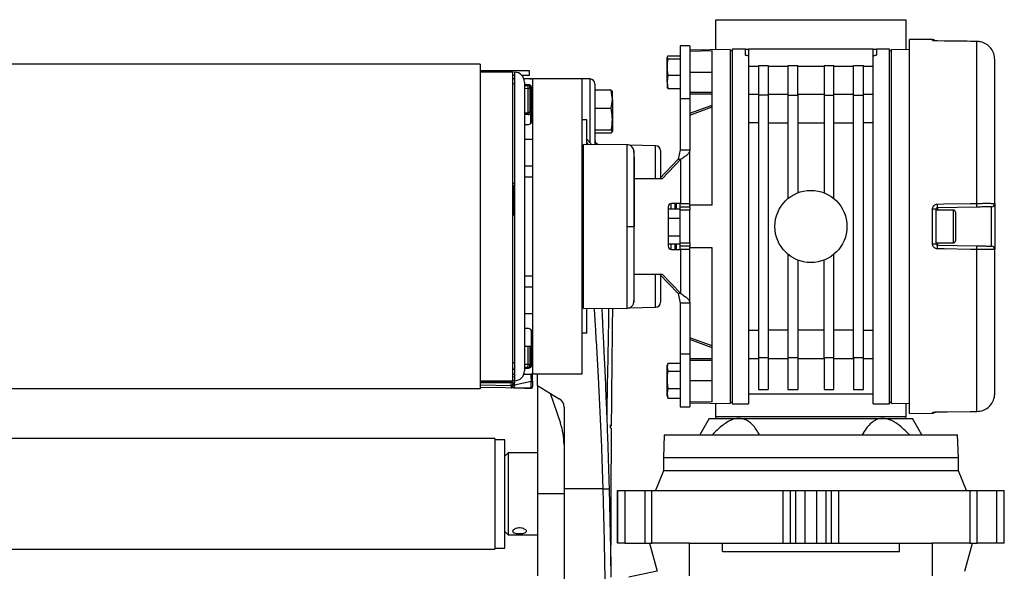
# Model space of a CAD drawing. Header units: millimetres. Extents: x 0 to 420, y 0 to 297.
# Tile 63 of 64: x 332 to 353, y 237 to 249. Entities that reach past the tile are written whole.
import ezdxf

# ---------------------------------------------------------------- set-up
doc = ezdxf.new("R2010")
doc.units = ezdxf.units.MM

msp = doc.modelspace()

# ---------------------------------------------------------------- linework, layer by layer
at = {"color": 7, "linetype": 'Continuous', "lineweight": 25}
for p, q in [((346.6302, 248.65865), (346.6302, 249.30468)), ((346.6302, 249.30468), (350.74231, 249.30468)), ((350.74231, 249.30468), (350.74231, 248.65865)), ((351.31721, 248.87496), (350.8203, 248.87929)), ((350.8203, 240.79687), (350.8203, 248.87929)), ((351.31721, 248.85751), (351.31721, 248.87496)), ((351.4217, 248.84503), (351.42185, 248.84554)), ((352.27712, 248.83564), (352.27728, 248.83618)), ((352.27712, 245.33639), (352.27712, 248.83564)), ((346.0701, 248.7375), (345.85741, 248.7375)), ((345.85741, 248.7375), (345.85741, 247.59538)), ((346.0701, 248.7375), (346.0701, 247.59538)), ((346.94215, 248.6641), (346.0701, 248.64887)), ((346.55221, 248.62938), (346.0701, 248.62091)), ((346.55221, 245.29892), (346.55221, 248.62938)), ((346.94215, 248.6641), (346.94215, 241.01207)), ((346.98469, 248.63115), (346.94215, 248.63115)), ((347.26829, 248.6666), (346.98469, 248.6666)), ((346.98469, 248.6666), (346.98469, 241.00956)), ((347.26829, 248.6666), (347.33919, 248.6666)), ((347.26829, 248.54503), (347.26829, 248.6666)), ((347.33919, 248.6666), (347.33919, 248.52599)), ((350.03333, 248.6666), (347.33919, 248.6666)), ((347.33919, 248.52599), (347.33919, 247.54525)), ((350.03333, 248.52599), (350.03333, 248.6666)), ((350.03333, 248.6666), (350.10423, 248.6666)), ((350.03333, 247.54525), (350.03333, 248.52599)), ((350.38782, 248.6666), (350.10423, 248.6666)), ((350.10423, 248.6666), (350.10423, 248.54503)), ((350.38782, 241.00956), (350.38782, 248.6666)), ((350.43036, 248.63115), (350.38782, 248.63115)), ((350.8203, 248.65729), (350.43036, 248.6641)), ((350.43036, 241.01207), (350.43036, 248.6641)), ((341.5326, 248.34756), (270.63414, 248.34756)), ((341.5326, 248.34756), (341.5326, 241.32861)), ((345.59224, 248.52554), (345.57381, 248.49249)), ((345.57381, 248.49249), (345.59224, 248.45943)), ((345.57381, 248.28182), (345.57381, 248.49249)), ((345.59224, 248.52554), (345.85741, 248.52554)), ((345.59224, 248.45943), (345.85741, 248.45943)), ((352.66366, 245.33314), (352.66366, 248.44282)), ((341.5326, 248.20576), (342.24159, 248.20576)), ((342.24159, 248.17031), (341.5326, 248.1717)), ((342.24159, 248.20576), (342.59608, 248.20576)), ((342.24159, 248.17031), (342.24159, 248.20576)), ((342.24159, 241.50585), (342.24159, 248.17031)), ((342.27704, 248.17031), (342.27704, 247.60661)), ((342.59608, 248.20576), (342.59608, 248.09941)), ((345.57381, 247.95964), (345.57381, 248.28182)), ((345.59224, 248.10421), (345.57381, 247.95964)), ((345.59224, 248.10421), (345.85741, 248.10421)), ((346.0701, 248.17031), (346.55221, 248.17031)), ((347.33919, 248.30468), (347.55188, 248.30468)), ((347.55188, 248.31232), (347.76458, 248.31232)), ((347.55188, 248.31232), (347.55188, 247.67402)), ((347.76458, 248.31232), (347.76458, 247.67402)), ((347.76458, 248.30468), (348.18997, 248.30468)), ((348.18997, 248.31232), (348.40266, 248.31232)), ((348.18997, 248.31232), (348.18997, 247.67402)), ((348.40266, 247.67402), (348.40266, 248.31232)), ((348.40266, 248.30468), (348.96985, 248.30468)), ((348.96985, 248.31232), (349.18255, 248.31232)), ((348.96985, 248.31232), (348.96985, 247.67402)), ((349.18255, 247.67402), (349.18255, 248.31232)), ((349.18255, 248.30468), (349.60794, 248.30468)), ((349.60794, 248.31232), (349.82063, 248.31232)), ((349.60794, 247.67402), (349.60794, 248.31232)), ((349.82063, 247.67402), (349.82063, 248.31232)), ((349.82063, 248.30468), (350.03333, 248.30468)), ((342.27704, 248.09941), (342.24159, 248.09941)), ((342.27704, 248.02851), (342.24159, 248.02851)), ((342.27704, 247.92216), (342.24159, 247.92216)), ((342.59608, 248.09941), (342.43557, 248.09941)), ((342.59608, 248.02851), (342.47757, 248.02851)), ((342.48973, 247.95761), (342.48973, 241.71855)), ((342.57481, 247.90089), (342.48973, 247.90089)), ((342.61414, 248.02759), (342.63091, 248.02788)), ((343.73045, 248.02851), (342.66698, 248.02851)), ((342.66698, 248.02851), (342.66698, 241.64765)), ((343.90956, 248.02539), (343.73045, 248.02851)), ((343.73045, 248.02851), (343.73045, 241.64765)), ((343.90956, 246.65423), (343.90956, 248.02539)), ((344.01405, 247.91905), (344.01405, 246.6018)), ((345.57381, 247.95964), (345.59224, 247.81508)), ((345.57381, 247.95964), (345.57381, 247.84342)), ((342.48973, 247.88356), (342.57388, 247.88576)), ((342.57388, 247.81566), (342.48973, 247.81346)), ((342.57388, 247.29081), (342.57388, 247.81566)), ((342.61026, 247.85033), (342.61026, 247.32851)), ((342.61026, 247.85033), (342.63862, 247.85033)), ((342.6377, 247.86114), (342.63862, 247.85033)), ((342.63862, 247.85033), (342.63862, 247.32851)), ((342.64571, 247.11392), (342.64571, 247.83)), ((344.36761, 247.78428), (344.01405, 247.78428)), ((344.39217, 247.5839), (344.36761, 247.78428)), ((344.36761, 247.78428), (344.39217, 247.75229)), ((344.39217, 247.5839), (344.39217, 247.75582)), ((345.59224, 247.81508), (345.57381, 247.84813)), ((345.59224, 247.81508), (345.85741, 247.81508)), ((346.55221, 247.72868), (346.0701, 247.72868)), ((346.55221, 247.69471), (346.0701, 247.69471)), ((347.55188, 247.69061), (347.33919, 247.69061)), ((347.76458, 247.67402), (347.55188, 247.67402)), ((347.55188, 247.67402), (347.55188, 242.00214)), ((348.18997, 247.69061), (347.76458, 247.69061)), ((347.76458, 247.67402), (347.76458, 242.00214)), ((348.18997, 247.67402), (348.18997, 245.43967)), ((348.18997, 247.67402), (348.40266, 247.67402)), ((348.96985, 247.69061), (348.40266, 247.69061)), ((348.40266, 247.67402), (348.40266, 245.56457)), ((348.96985, 247.67402), (349.18255, 247.67402)), ((348.96985, 247.67402), (348.96985, 245.56457)), ((349.60794, 247.69061), (349.18255, 247.69061)), ((349.18255, 245.43967), (349.18255, 247.67402)), ((349.60794, 247.67402), (349.82063, 247.67402)), ((349.60794, 242.00214), (349.60794, 247.67402)), ((350.03333, 247.69061), (349.82063, 247.69061)), ((349.82063, 242.00214), (349.82063, 247.67402)), ((342.27704, 247.60661), (342.27704, 241.50585)), ((344.36761, 247.38351), (344.39217, 247.5839)), ((344.39217, 247.5839), (344.39217, 247.15113)), ((346.0701, 247.59538), (345.85741, 247.59538)), ((345.85741, 247.59538), (345.85741, 246.49617)), ((346.0701, 247.59538), (346.0701, 246.49617)), ((347.33919, 247.54525), (347.33919, 242.13091)), ((350.03333, 242.13091), (350.03333, 247.54525)), ((342.48973, 247.29275), (342.57388, 247.29081)), ((342.57357, 247.25614), (342.48973, 247.25808)), ((342.61026, 247.32851), (342.63862, 247.32851)), ((342.63091, 247.07057), (342.63091, 247.28369)), ((344.36761, 247.38351), (344.01405, 247.38351)), ((346.0701, 247.28224), (346.55221, 247.45799)), ((346.0701, 247.24457), (346.55221, 247.42031)), ((342.48973, 247.04302), (342.57481, 247.04302)), ((343.8368, 247.14228), (343.73045, 247.14228)), ((343.8368, 246.60961), (343.8368, 247.14228)), ((344.39217, 247.15113), (344.39217, 246.88676)), ((347.55188, 247.07777), (347.33919, 247.07777)), ((347.76458, 247.07777), (348.18997, 247.07777)), ((348.40266, 247.07777), (348.96985, 247.07777)), ((349.18255, 247.07777), (349.60794, 247.07777)), ((350.03333, 247.07777), (349.82063, 247.07777)), ((344.36761, 246.91875), (344.01405, 246.91875)), ((344.36761, 246.85477), (344.01405, 246.85477)), ((344.39217, 246.88676), (344.36761, 246.91875)), ((344.36761, 246.85477), (344.39217, 246.88676)), ((342.48973, 246.72753), (342.66698, 246.72753)), ((342.66698, 246.71689), (342.48973, 246.71689)), ((342.63091, 246.71689), (342.63091, 246.72753)), ((344.71539, 246.60195), (343.7659, 246.61023)), ((343.7659, 243.06593), (343.7659, 246.61023)), ((343.8368, 246.64361), (343.87202, 246.60304)), ((343.7659, 246.57571), (343.73045, 246.57509)), ((345.32753, 246.58267), (344.76223, 246.59253)), ((345.32753, 245.86611), (345.32753, 246.58267)), ((345.43202, 246.47633), (345.43202, 245.88828)), ((345.85741, 246.49617), (345.8187, 246.2886)), ((345.85741, 246.49617), (346.0701, 246.49617)), ((346.0701, 245.33437), (346.0701, 246.49617)), ((345.8187, 246.2886), (345.4106, 245.86611)), ((345.87375, 246.2886), (345.46565, 245.86611)), ((345.78726, 246.25605), (345.77942, 246.25605)), ((345.77942, 246.24794), (345.77942, 246.25605)), ((345.8187, 246.2886), (345.87375, 246.2886)), ((345.87375, 245.33437), (345.87375, 246.2886)), ((342.48973, 246.1497), (342.66698, 246.1497)), ((342.66698, 246.13907), (342.48973, 246.13907)), ((342.63091, 246.13907), (342.63091, 246.1497)), ((342.24159, 245.77496), (342.27704, 245.77496)), ((342.66698, 245.90156), (342.48973, 245.90156)), ((345.46565, 245.86611), (344.85676, 245.86611)), ((342.24868, 245.72837), (342.24868, 245.08996)), ((345.65889, 245.33382), (345.65889, 245.21573)), ((345.87375, 245.33437), (345.66745, 245.33437)), ((345.74397, 245.33437), (345.74397, 245.21573)), ((345.75465, 245.21573), (345.75465, 245.33437)), ((345.75601, 245.33437), (345.75601, 245.21573)), ((345.77942, 245.21573), (345.77942, 245.33437)), ((345.85741, 245.26347), (345.85741, 245.33437)), ((345.87375, 245.33437), (346.0701, 245.33437)), ((346.0701, 245.26347), (346.0701, 245.33437)), ((352.66366, 245.33314), (352.66366, 244.34302)), ((345.59897, 245.26347), (345.59897, 244.41269)), ((345.59897, 245.21573), (345.85741, 245.21573)), ((345.85741, 245.26347), (346.0701, 245.26347)), ((345.85741, 245.19257), (345.85741, 245.26347)), ((346.0701, 245.19257), (345.85741, 245.19257)), ((345.85741, 244.48359), (345.85741, 245.19257)), ((346.55221, 245.29892), (346.0701, 245.29892)), ((346.0701, 245.26347), (346.0701, 245.19257)), ((346.0701, 244.48359), (346.0701, 245.19257)), ((351.31721, 244.46322), (351.31721, 245.21294)), ((351.38749, 245.20636), (351.38749, 244.4698)), ((351.77034, 245.19258), (351.38749, 245.19258)), ((352.27774, 245.25674), (351.42232, 245.2418)), ((351.42232, 245.2418), (351.42232, 245.19258)), ((351.77034, 244.48358), (351.77034, 245.19258)), ((351.81288, 245.15004), (351.81288, 244.52612)), ((352.594, 244.41391), (352.594, 245.26226)), ((342.24159, 245.08996), (342.27704, 245.08996)), ((345.59897, 245.01627), (345.85741, 245.01627)), ((344.85508, 244.83808), (344.86483, 244.83808)), ((345.59897, 244.63862), (345.85741, 244.63862)), ((345.85741, 244.48359), (346.0701, 244.48359)), ((345.85741, 244.41269), (345.85741, 244.48359)), ((346.0701, 244.48359), (346.0701, 244.41269)), ((351.38749, 244.48358), (351.77034, 244.48358)), ((351.42232, 244.48358), (351.42232, 244.43436)), ((345.59897, 244.46044), (345.85741, 244.46044)), ((345.65889, 244.46044), (345.65889, 244.34235)), ((345.66745, 244.34179), (345.87375, 244.34179)), ((345.74397, 244.46044), (345.74397, 244.34179)), ((345.75465, 244.34179), (345.75465, 244.46044)), ((345.75601, 244.46044), (345.75601, 244.34179)), ((345.77942, 244.34179), (345.77942, 244.46044)), ((346.0701, 244.41269), (345.85741, 244.41269)), ((345.85741, 244.34179), (345.85741, 244.41269)), ((345.87375, 243.38756), (345.87375, 244.34179)), ((346.0701, 244.34179), (345.87375, 244.34179)), ((346.0701, 244.34179), (346.0701, 244.41269)), ((346.55221, 244.37724), (346.0701, 244.37724)), ((346.0701, 243.17999), (346.0701, 244.34179)), ((346.55221, 241.04678), (346.55221, 244.37724)), ((351.42232, 244.43436), (352.27774, 244.41943)), ((352.27712, 240.84052), (352.27712, 244.33977)), ((352.66366, 241.23335), (352.66366, 244.34302)), ((348.18997, 244.23649), (348.18997, 242.00214)), ((348.40266, 244.11159), (348.40266, 242.00214)), ((348.96985, 242.00214), (348.96985, 244.11159)), ((349.18255, 242.00214), (349.18255, 244.23649)), ((342.48973, 243.7746), (342.66698, 243.7746)), ((344.85676, 243.81005), (345.46565, 243.81005)), ((345.32753, 243.0935), (345.32753, 243.81005)), ((345.4106, 243.81005), (345.8187, 243.38756)), ((345.43202, 243.78788), (345.43202, 243.19983)), ((345.46565, 243.81005), (345.87375, 243.38756)), ((342.48973, 243.53709), (342.66698, 243.53709)), ((342.66698, 243.52646), (342.48973, 243.52646)), ((345.77942, 243.42011), (345.77942, 243.42823)), ((345.77942, 243.42011), (345.78726, 243.42011)), ((345.87375, 243.38756), (345.8187, 243.38756)), ((345.8187, 243.38756), (345.85741, 243.17999)), ((343.73045, 243.10107), (343.7659, 243.10045)), ((343.7659, 243.06593), (344.71538, 243.07422)), ((343.8368, 242.53388), (343.8368, 243.06655)), ((344.76456, 243.08367), (345.32753, 243.0935)), ((346.0701, 243.17999), (345.85741, 243.17999)), ((345.85741, 243.17999), (345.85741, 242.08078)), ((346.0701, 243.17999), (346.0701, 242.08078)), ((342.48973, 242.95927), (342.66698, 242.95927)), ((342.66698, 242.94864), (342.48973, 242.94864)), ((342.56063, 242.94864), (342.56063, 242.95927)), ((342.63091, 242.94864), (342.63091, 242.95927)), ((342.57481, 242.63314), (342.48973, 242.63314)), ((347.33919, 242.59839), (347.55188, 242.59839)), ((348.18997, 242.59839), (347.76458, 242.59839)), ((348.96985, 242.59839), (348.40266, 242.59839)), ((349.60794, 242.59839), (349.18255, 242.59839)), ((349.82063, 242.59839), (350.03333, 242.59839)), ((342.64571, 241.84617), (342.64571, 242.56224)), ((343.8368, 242.53388), (343.73045, 242.53388)), ((346.0701, 242.43159), (346.0701, 242.43159)), ((346.55221, 242.25586), (346.0701, 242.43159)), ((346.55221, 242.21817), (346.0701, 242.39392)), ((342.48973, 242.25029), (342.64571, 242.25029)), ((342.57388, 241.8605), (342.57388, 242.25029)), ((342.61026, 242.25029), (342.61026, 241.82584)), ((342.63862, 242.25029), (342.63862, 241.82584)), ((346.0701, 242.08078), (345.85741, 242.08078)), ((345.85741, 242.08078), (345.85741, 240.93867)), ((346.0701, 242.08078), (346.0701, 240.93867)), ((346.55221, 241.98146), (346.0701, 241.98146)), ((346.0701, 241.94748), (346.55221, 241.94748)), ((347.33919, 242.13091), (347.33919, 241.00956)), ((347.33919, 241.98555), (347.55188, 241.98555)), ((347.55188, 242.00214), (347.55188, 241.31267)), ((347.76458, 242.00214), (347.55188, 242.00214)), ((347.76458, 242.00214), (347.76458, 241.31267)), ((347.76458, 241.98555), (348.18997, 241.98555)), ((348.40266, 242.00214), (348.18997, 242.00214)), ((348.18997, 242.00214), (348.18997, 241.31267)), ((348.40266, 242.00214), (348.40266, 241.31267)), ((348.40266, 241.98555), (348.96985, 241.98555)), ((349.18255, 242.00214), (348.96985, 242.00214)), ((348.96985, 242.00214), (348.96985, 241.31267)), ((349.18255, 241.31267), (349.18255, 242.00214)), ((349.18255, 241.98555), (349.60794, 241.98555)), ((349.82063, 242.00214), (349.60794, 242.00214)), ((349.60794, 242.00214), (349.60794, 241.31267)), ((349.82063, 241.31267), (349.82063, 242.00214)), ((349.82063, 241.98555), (350.03333, 241.98555)), ((350.03333, 241.00956), (350.03333, 242.13091)), ((342.24159, 241.89974), (342.27704, 241.89974)), ((342.24159, 241.7643), (342.27704, 241.7643)), ((342.24159, 241.754), (342.27704, 241.754)), ((342.48973, 241.8627), (342.57388, 241.8605)), ((342.57388, 241.7904), (342.48973, 241.7926)), ((342.48973, 241.77527), (342.57481, 241.77527)), ((342.61026, 241.82584), (342.63862, 241.82584)), ((342.63862, 241.82584), (342.63775, 241.81562)), ((345.59224, 241.883), (345.57381, 241.79866)), ((345.58806, 241.87221), (345.57381, 241.83308)), ((345.57381, 241.79866), (345.57381, 241.83308)), ((345.57381, 241.79866), (345.59224, 241.71432)), ((345.57381, 241.52575), (345.57381, 241.79866)), ((345.59224, 241.883), (345.85741, 241.883)), ((345.59224, 241.71432), (345.85741, 241.71432)), ((341.5326, 241.50446), (342.24159, 241.50585)), ((342.24159, 241.64765), (342.27704, 241.64765)), ((342.24159, 241.58809), (342.27704, 241.59549)), ((342.47324, 241.63643), (342.52702, 241.64765)), ((342.47757, 241.64765), (342.59608, 241.64765)), ((343.73045, 241.64765), (342.66698, 241.64765)), ((342.66698, 241.49478), (342.66698, 241.64765)), ((342.77332, 241.39951), (342.77332, 241.64765)), ((345.57381, 241.23294), (345.57381, 241.52575)), ((346.55221, 241.50585), (346.0701, 241.50585)), ((341.5326, 241.32861), (270.63414, 241.32861)), ((341.5326, 241.4793), (342.20552, 241.49104)), ((342.20552, 241.4629), (341.5326, 241.45116)), ((341.5326, 241.4161), (342.20552, 241.40435)), ((342.63091, 241.34308), (341.5326, 241.36225)), ((342.20552, 241.40435), (342.20552, 241.4629)), ((342.24159, 241.4556), (342.24159, 241.43926)), ((342.24159, 241.43926), (342.24159, 241.39041)), ((342.63277, 241.48598), (342.2758, 241.4115)), ((342.2758, 241.4115), (342.2758, 241.39921)), ((342.63091, 241.34496), (342.63277, 241.34497)), ((342.63277, 241.34497), (342.63277, 241.48598)), ((342.66698, 241.49478), (342.66698, 241.37962)), ((342.66698, 241.37962), (342.66698, 241.37853)), ((342.77332, 241.39951), (343.24405, 241.11639)), ((342.77332, 241.39596), (342.77332, 241.39951)), ((342.7794, 241.39586), (342.77332, 241.39596)), ((342.77332, 241.39596), (342.77332, 239.05986)), ((345.59224, 241.33718), (345.57381, 241.23294)), ((345.59224, 241.33718), (345.85741, 241.33718)), ((347.55188, 241.31267), (347.76458, 241.31267)), ((348.18997, 241.31267), (348.40266, 241.31267)), ((348.96985, 241.31267), (349.18255, 241.31267)), ((349.60794, 241.31267), (349.82063, 241.31267)), ((343.04677, 241.23505), (343.26986, 240.58713)), ((345.57381, 241.23294), (345.59224, 241.12871)), ((345.57381, 241.17863), (345.57381, 241.23294)), ((345.57381, 241.17863), (345.58806, 241.13949)), ((345.59224, 241.12871), (345.58975, 241.14011)), ((345.59224, 241.12871), (345.85741, 241.12871)), ((347.33919, 241.22226), (350.03333, 241.22226)), ((343.34712, 240.93413), (343.34712, 239.1662)), ((345.85741, 240.93867), (346.0701, 240.93867)), ((346.0701, 241.05526), (346.55221, 241.04678)), ((346.0701, 241.02729), (346.94215, 241.01207)), ((346.6302, 240.72597), (346.6302, 241.01751)), ((346.94215, 241.04501), (346.98469, 241.04501)), ((346.98469, 241.00956), (347.33919, 241.00956)), ((350.03333, 241.00956), (350.38782, 241.00956)), ((350.38782, 241.04501), (350.43036, 241.04501)), ((350.43036, 241.01207), (350.8203, 241.01887)), ((350.74231, 241.01751), (350.74231, 240.72597)), ((346.4884, 240.69052), (346.28374, 240.33603)), ((346.4884, 240.69052), (347.13214, 240.69052)), ((350.74231, 240.72597), (346.6302, 240.72597)), ((346.6302, 240.69052), (346.6302, 240.72597)), ((347.13214, 240.69052), (350.24037, 240.69052)), ((350.24037, 240.69052), (350.88411, 240.69052)), ((350.74231, 240.69052), (350.74231, 240.72597)), ((350.8203, 240.79687), (351.31721, 240.80121)), ((351.08878, 240.33603), (350.88411, 240.69052)), ((351.31721, 240.80121), (351.31721, 240.81865)), ((351.42185, 240.83063), (351.4217, 240.83113)), ((352.27728, 240.83998), (352.27712, 240.84052)), ((341.85164, 240.2545), (270.3151, 240.2545)), ((341.85164, 240.2545), (341.85164, 237.86522)), ((342.06434, 240.22968), (341.85164, 240.22968)), ((342.06434, 238.61176), (342.06434, 240.22968)), ((345.51355, 240.33603), (345.49583, 239.83974)), ((345.51355, 240.33603), (351.85896, 240.33603)), ((351.87669, 239.83974), (351.85896, 240.33603)), ((342.13524, 239.94609), (342.06434, 239.87519)), ((342.77332, 239.94609), (342.13524, 239.94609)), ((342.13524, 239.94609), (342.13524, 238.17363)), ((345.49583, 239.83974), (345.49583, 239.55615)), ((351.87669, 239.83974), (345.49583, 239.83974)), ((351.87669, 239.55615), (351.87669, 239.83974)), ((345.49583, 239.55615), (345.32396, 239.13076)), ((351.87669, 239.55615), (345.49583, 239.55615)), ((352.04856, 239.13076), (351.87669, 239.55615)), ((344.19256, 239.1662), (343.34712, 239.1662)), ((342.77332, 239.05986), (342.77332, 237.2874)), ((343.34712, 239.05986), (342.77332, 239.05986)), ((344.50325, 239.13076), (344.50325, 237.99638)), ((344.50325, 239.13076), (344.5051, 239.13076)), ((344.5051, 237.99638), (344.5051, 239.13076)), ((344.5051, 239.13076), (344.66266, 239.13076)), ((344.66266, 239.13076), (344.66266, 237.99638)), ((344.66266, 239.13076), (345.09337, 239.13076)), ((345.09337, 239.13076), (345.09337, 237.99638)), ((345.09337, 239.13076), (345.24777, 239.13076)), ((345.24777, 237.99638), (345.24777, 239.13076)), ((345.24777, 239.13076), (348.07868, 239.13076)), ((348.07868, 239.13076), (348.07868, 237.99638)), ((348.07868, 239.13076), (348.24712, 239.13076)), ((348.24712, 237.99638), (348.24712, 239.13076)), ((348.24712, 239.13076), (348.36253, 239.13076)), ((348.36253, 237.99638), (348.36253, 239.13076)), ((348.36253, 239.13076), (348.56164, 239.13076)), ((348.56164, 237.99638), (348.56164, 239.13076)), ((348.56164, 239.13076), (348.81087, 239.13076)), ((348.81087, 237.99638), (348.81087, 239.13076)), ((348.81087, 239.13076), (349.00998, 239.13076)), ((349.00998, 239.13076), (349.00998, 237.99638)), ((349.00998, 239.13076), (349.1254, 239.13076)), ((349.1254, 239.13076), (349.1254, 237.99638)), ((349.1254, 239.13076), (349.29383, 239.13076)), ((349.29383, 237.99638), (349.29383, 239.13076)), ((349.29383, 239.13076), (352.12474, 239.13076)), ((352.12474, 239.13076), (352.12474, 237.99638)), ((352.12474, 239.13076), (352.27914, 239.13076)), ((352.27914, 237.99638), (352.27914, 239.13076)), ((352.27914, 239.13076), (352.70986, 239.13076)), ((352.70986, 237.99638), (352.70986, 239.13076)), ((352.70986, 239.13076), (352.86741, 239.13076)), ((352.86741, 237.99638), (352.86741, 239.13076)), ((352.86741, 239.13076), (352.86927, 239.13076)), ((352.86927, 237.99638), (352.86927, 239.13076)), ((342.06434, 237.89003), (342.06434, 238.61176)), ((342.06434, 238.24452), (342.13524, 238.17363)), ((342.13524, 238.17363), (342.77332, 238.17363)), ((341.85164, 237.89003), (342.06434, 237.89003)), ((344.5051, 237.99638), (344.50325, 237.99638)), ((344.66266, 237.99638), (344.5051, 237.99638)), ((344.66266, 237.99638), (345.09337, 237.99638)), ((345.09337, 237.99638), (345.24777, 237.99638)), ((345.19451, 237.99638), (345.35741, 237.38843)), ((346.06301, 237.99638), (345.24777, 237.99638)), ((346.06301, 237.2874), (346.06301, 237.99638)), ((346.06301, 237.99638), (346.772, 237.99638)), ((346.772, 237.81913), (346.772, 237.99638)), ((346.772, 237.99638), (350.60051, 237.99638)), ((350.60051, 237.81913), (350.60051, 237.99638)), ((350.60051, 237.99638), (351.3095, 237.99638)), ((351.3095, 237.99638), (351.3095, 237.2874)), ((352.12474, 237.99638), (351.3095, 237.99638)), ((352.01511, 237.38843), (352.17801, 237.99638)), ((352.12474, 237.99638), (352.27914, 237.99638)), ((352.70986, 237.99638), (352.27914, 237.99638)), ((352.86741, 237.99638), (352.70986, 237.99638)), ((352.86927, 237.99638), (352.86741, 237.99638)), ((270.3151, 237.86522), (341.85164, 237.86522)), ((346.772, 237.81913), (350.60051, 237.81913)), ((345.35741, 237.38843), (344.75138, 237.25962)), ((345.35741, 237.38843), (345.35804, 237.38843))]:
    msp.add_line(p, q, dxfattribs=at)
at = {"color": 7, "linetype": 'Continuous', "lineweight": 25, "flags": 128}
for points in [[(352.27712, 248.83564), (352.13536, 248.8372), (351.56829, 248.84342), (351.4217, 248.84503)], [(352.27728, 248.83618), (352.06361, 248.83853), (351.42185, 248.84554)], [(342.24159, 245.7298), (342.24653, 245.72884), (342.25695, 245.72616), (342.26549, 245.72293), (342.27182, 245.71925), (342.27572, 245.71527), (342.27704, 245.71114)], [(351.4217, 245.32118), (351.56347, 245.3237), (352.13053, 245.33379), (352.27712, 245.33639)], [(344.71531, 244.83804), (344.74096, 244.83804), (344.76571, 244.83805), (344.78876, 244.83806), (344.80934, 244.83807), (344.82678, 244.83807), (344.84049, 244.83808), (344.85003, 244.83808), (344.85508, 244.83808)], [(352.27712, 244.33977), (352.13536, 244.34229), (351.56829, 244.35238), (351.4217, 244.35498)], [(344.38615, 241.74019), (344.38617, 241.74019), (344.3862, 241.74019)], [(351.4217, 240.83113), (351.56347, 240.83269), (352.13053, 240.83891), (352.27712, 240.84052)], [(351.42185, 240.83063), (351.6359, 240.83296), (352.27728, 240.83998)], [(344.32195, 239.17014), (344.33091, 238.83111), (344.33874, 238.50234), (344.34558, 238.18038), (344.35149, 237.863), (344.35648, 237.55062), (344.36038, 237.25959)]]:
    msp.add_lwpolyline(points, dxfattribs=at)
at = {"color": 7, "linetype": 'Continuous', "lineweight": 25}
msp.add_circle((348.68626, 244.83808), 0.77988, dxfattribs=at)
for centre, radius, start, end in [((351.31659, 248.80406), 0.0709, 38.882465, 89.5), ((351.3166, 248.78637), 0.07114, 65.308991, 89.507922), ((342.27704, 247.95761), 0.2127, 0, 90), ((342.40172, 247.89459), 0.17239, 357.065546, 2.096694), ((342.57481, 247.83), 0.0709, 0, 90), ((342.59608, 247.85127), 0.17725, 66.421822, 90), ((342.65188, 248.02504), 0.02116, 172.280996, 179.853342), ((342.63153, 247.99244), 0.03545, 46.306944, 91), ((343.9077, 247.91905), 0.10635, 0, 89), ((342.63782, 247.85071), 0.07292, 151.27083, 208.72917), ((342.57481, 247.85033), 0.03545, 0, 91.5), ((342.57517, 247.85073), 0.03509, 267.897265, 359.338363), ((342.3567, 248.20952), 0.41724, 306.101362, 308.994675), ((341.80258, 247.28036), 0.77137, 358.201285, 0.77631), ((341.94631, 246.41379), 1.10698, 51.797712, 53.642543), ((342.57481, 247.11392), 0.0709, 270, 0), ((344.1204, 246.7101), 0.10635, 180, 254.991863), ((345.32567, 246.47633), 0.10635, 0, 89), ((345.66868, 245.26466), 0.06972, 91.010185, 180.97576), ((350.39199, 245.28192), 1.88592, 359.234824, 1.655124), ((352.59276, 245.33314), 0.0709, 271, 0), ((351.33452, 245.01935), 0.19437, 74.186709, 95.110332), ((349.53225, 245.26676), 1.89023, 359.243468, 1.649657), ((351.77034, 245.15004), 0.04254, 0, 90), ((351.77034, 244.52612), 0.04254, 270, 0), ((345.66868, 244.4115), 0.06972, 179.02424, 268.989815), ((351.33452, 244.65682), 0.19437, 264.889668, 285.813291), ((349.53225, 244.4094), 1.89023, 358.350343, 0.756532), ((350.39199, 244.39424), 1.88592, 358.344876, 0.765176), ((352.59276, 244.34302), 0.0709, 0, 89), ((345.32567, 243.19983), 0.10635, 271, 0), ((342.57481, 242.56224), 0.0709, 0, 90), ((342.27704, 241.71855), 0.2127, 270, 0), ((342.63782, 241.82545), 0.07292, 151.27083, 208.72917), ((342.57517, 241.82543), 0.03509, 0.661637, 92.102735), ((342.57481, 241.82584), 0.03545, 268.5, 0), ((342.42702, 241.78176), 0.14711, 357.470713, 3.367047), ((342.57481, 241.84617), 0.0709, 270, 0), ((342.3567, 241.46664), 0.41724, 51.005325, 53.898638), ((342.06167, 241.5008), 0.14418, 356.118299, 1.978938), ((341.9986, 241.57182), 0.23287, 339.303426, 343.534046), ((342.59608, 241.8249), 0.17725, 270, 293.578178), ((342.23705, 241.47697), 0.03453, 155.95366, 204.04634), ((342.20614, 241.4556), 0.03545, 25.929341, 91), ((342.20639, 241.43954), 0.03519, 268.575283, 359.547871), ((342.20614, 241.4556), 0.03545, 0, 25.929341), ((342.26805, 241.40932), 0.05331, 81.082524, 119.761892), ((342.26803, 241.37078), 0.04145, 79.201074, 129.646636), ((342.26803, 241.3585), 0.04145, 79.201074, 129.646636), ((342.63153, 241.37853), 0.03545, 269, 0), ((342.64053, 241.5267), 0.04145, 259.201074, 309.646636), ((343.13442, 240.93413), 0.2127, 0, 58.975391), ((351.31659, 240.8721), 0.0709, 270.5, 321.388809), ((351.3166, 240.88978), 0.07114, 270.491268, 296.898689), ((341.92915, 240.12548), 1.41797, 0, 19)]:
    msp.add_arc(centre, radius, start, end, dxfattribs=at)
for centre, major_axis, ratio, start_param, end_param in [((342.57543, 247.32861), (0.00589, 0.07225), 0.9778629, 3.19863673, 4.12356395), ((342.57481, 247.32861), (0.00203, 0.03776), 0.93727328, 3.1727564, 4.09768363), ((342.63153, 241.66688), (-0.00724, 0.72275), 0.00082193, 1.59255895, 1.82376246), ((342.20614, 244.89596), (0.00062, 3.54545), 0.00001526, 2.96708612, 3.09656734), ((366.98023, 244.46353), (87.02453, -0.6392), 0.03946155, 4.42463256, 4.42909478), ((342.27704, 241.5929), (0.00724, 0.72577), 0.0008151, 4.45976438, 4.53102055), ((342.63153, 244.88853), (0.00062, 3.54545), 0.00001526, 3.10907241, 3.14159239)]:
    msp.add_ellipse(centre, major_axis=major_axis, ratio=ratio, start_param=start_param, end_param=end_param, dxfattribs=at)
for points, knots in [([(351.4217, 248.84503), (351.40981, 248.8453), (351.38598, 248.84585), (351.35454, 248.84839), (351.33097, 248.85169), (351.31886, 248.85492), (351.31767, 248.8568), (351.31721, 248.85751)], [0, 0, 0, 0, 0.21375419, 0.42830474, 0.6450109, 0.86422349, 1, 1, 1, 1]), ([(351.42184, 248.84559), (351.42039, 248.84559), (351.40789, 248.84559), (351.38448, 248.84665), (351.35962, 248.84874), (351.34672, 248.85054), (351.34228, 248.85154), (351.34273, 248.85141), (351.34282, 248.85139)], [0, 0, 0, 0, 0.03902567, 0.3344974, 0.63082105, 0.83813339, 0.96841014, 1, 1, 1, 1]), ([(352.66366, 248.44282), (352.65929, 248.48726), (352.65053, 248.57617), (352.58225, 248.69454), (352.48194, 248.78338), (352.37359, 248.82875), (352.30342, 248.83376), (352.27712, 248.83564)], [0, 0, 0, 0, 0.21814391, 0.43644346, 0.65416005, 0.87038191, 1, 1, 1, 1]), ([(347.33919, 248.52599), (347.33143, 248.5262), (347.31592, 248.52662), (347.29516, 248.52982), (347.27911, 248.53449), (347.26978, 248.53986), (347.26874, 248.54346), (347.26829, 248.54503)], [0, 0, 0, 0, 0.20532875, 0.41053568, 0.61917072, 0.83501098, 1, 1, 1, 1]), ([(350.10423, 248.54503), (350.1034, 248.54289), (350.10175, 248.53863), (350.08884, 248.53278), (350.06998, 248.52839), (350.05018, 248.52626), (350.03773, 248.52606), (350.03333, 248.52599)], [0, 0, 0, 0, 0.22407008, 0.44823501, 0.66927926, 0.88297376, 1, 1, 1, 1]), ([(345.59224, 248.45943), (345.59164, 248.45633), (345.58039, 248.39778), (345.57701, 248.33822), (345.57381, 248.28182)], [0, 0, 0, 0, 0.052974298, 1, 1, 1, 1]), ([(345.57381, 248.28182), (345.57609, 248.23452), (345.57896, 248.17494), (345.58997, 248.1163), (345.59224, 248.10421)], [0, 0, 0, 0, 0.79381431, 1, 1, 1, 1]), ([(342.60255, 247.30527), (342.6048, 247.30887), (342.60927, 247.31601), (342.60993, 247.32437), (342.61026, 247.32851)], [0, 0, 0, 0, 0.50426606, 1, 1, 1, 1]), ([(342.63862, 247.32851), (342.63834, 247.32065), (342.63779, 247.30536), (342.63316, 247.29078), (342.63091, 247.28369)], [0, 0, 0, 0, 0.51365174, 1, 1, 1, 1]), ([(344.39217, 247.15113), (344.38914, 247.21301), (344.38531, 247.29097), (344.37063, 247.36769), (344.36761, 247.38351)], [0, 0, 0, 0, 0.793814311, 1, 1, 1, 1]), ([(344.36761, 246.91875), (344.3684, 246.92281), (344.3834, 246.99942), (344.38791, 247.07734), (344.39217, 247.15113)], [0, 0, 0, 0, 0.0529743, 1, 1, 1, 1]), ([(343.94675, 246.60239), (343.93314, 246.6191), (343.89862, 246.66146), (343.86259, 246.70376), (343.83719, 246.72607), (343.8368, 246.72641)], [0, 0, 0, 0, 0.39073386, 0.9905743, 1, 1, 1, 1]), ([(344.71531, 244.83804), (344.71533, 244.93579), (344.71537, 245.13413), (344.71538, 245.42199), (344.71529, 245.69582), (344.71534, 245.94293), (344.71537, 246.16084), (344.71526, 246.33921), (344.71538, 246.47712), (344.71533, 246.5621), (344.71532, 246.60152), (344.71534, 246.59788), (344.71534, 246.59673)], [0, 0, 0, 0, 0.105846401, 0.214762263, 0.320609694, 0.429526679, 0.53537443, 0.644291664, 0.750140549, 0.859059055, 0.955173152, 1, 1, 1, 1]), ([(344.85548, 246.47037), (344.8554, 246.4716), (344.855, 246.47735), (344.85168, 246.49875), (344.83825, 246.53462), (344.80473, 246.57296), (344.76104, 246.59779), (344.72991, 246.59965), (344.71583, 246.60049)], [0, 0, 0, 0, 0.01847736, 0.08582144, 0.30546512, 0.55831355, 0.80021053, 1, 1, 1, 1]), ([(344.86483, 246.35217), (344.86361, 246.37293), (344.86116, 246.41453), (344.85702, 246.45599), (344.85494, 246.47675)], [0, 0, 0, 0, 0.49937363, 1, 1, 1, 1]), ([(344.85511, 246.47034), (344.8551, 246.47143), (344.85508, 246.47487), (344.85511, 246.43884), (344.8551, 246.35951), (344.85504, 246.23285), (344.85511, 246.06639), (344.85511, 245.86564), (344.85508, 245.63518), (344.85515, 245.38253), (344.85506, 245.11415), (344.85507, 244.9301), (344.85508, 244.83808)], [0, 0, 0, 0, 0.04519697, 0.14229069, 0.24951199, 0.35673221, 0.46395128, 0.57117195, 0.6783794, 0.78558802, 0.8927954, 1, 1, 1, 1]), ([(344.86483, 246.344), (344.86483, 246.34535), (344.86483, 246.34918), (344.86483, 246.28473), (344.86483, 246.15545), (344.86483, 245.96858), (344.86483, 245.73164), (344.86483, 245.45662), (344.86483, 245.15437), (344.86483, 244.94343), (344.86483, 244.83808)], [0, 0, 0, 0, 0.07182898, 0.20468157, 0.3367394, 0.46949014, 0.60201668, 0.73437542, 0.8673414, 1, 1, 1, 1]), ([(352.27712, 245.33639), (352.32072, 245.33693), (352.40789, 245.33801), (352.52362, 245.33826), (352.61101, 245.33736), (352.65713, 245.33551), (352.66181, 245.33381), (352.66366, 245.33314)], [0, 0, 0, 0, 0.21421189, 0.42824134, 0.64302839, 0.85935193, 1, 1, 1, 1]), ([(351.31721, 245.21294), (351.31839, 245.22516), (351.32075, 245.24956), (351.33919, 245.28208), (351.36637, 245.30661), (351.39572, 245.31915), (351.4147, 245.32063), (351.4217, 245.32118)], [0, 0, 0, 0, 0.22025504, 0.43971281, 0.65786567, 0.87387297, 1, 1, 1, 1]), ([(351.42232, 245.2418), (351.41998, 245.24162), (351.41363, 245.24114), (351.40382, 245.237), (351.3948, 245.22898), (351.38868, 245.21837), (351.38788, 245.21037), (351.38749, 245.20636)], [0, 0, 0, 0, 0.12445638, 0.33899001, 0.55774681, 0.7788159, 1, 1, 1, 1]), ([(352.594, 245.26226), (352.59249, 245.26223), (352.58866, 245.26216), (352.55095, 245.2615), (352.47946, 245.26026), (352.38477, 245.2586), (352.31342, 245.25736), (352.27774, 245.25674)], [0, 0, 0, 0, 0.14084344, 0.35738662, 0.57221465, 0.78608966, 1, 1, 1, 1]), ([(344.71534, 243.07917), (344.71534, 243.07805), (344.71532, 243.07433), (344.71533, 243.11299), (344.71538, 243.19792), (344.71526, 243.33396), (344.71537, 243.51339), (344.71534, 243.72882), (344.71529, 243.9778), (344.71538, 244.24883), (344.71536, 244.53912), (344.71533, 244.73745), (344.71531, 244.83804)], [0, 0, 0, 0, 0.04254763, 0.14094275, 0.24679549, 0.35571793, 0.46156949, 0.57049069, 0.67634193, 0.78526289, 0.8910974, 1, 1, 1, 1]), ([(344.85508, 244.83808), (344.85507, 244.74606), (344.85506, 244.56201), (344.85515, 244.29363), (344.85508, 244.04099), (344.85511, 243.81052), (344.85511, 243.60977), (344.85504, 243.44332), (344.8551, 243.31664), (344.85511, 243.23737), (344.85508, 243.20144), (344.8551, 243.20476), (344.85511, 243.20579)], [0, 0, 0, 0, 0.10740972, 0.21482222, 0.32223596, 0.42964854, 0.53707435, 0.64449857, 0.75192392, 0.85935037, 0.95662987, 1, 1, 1, 1]), ([(344.86483, 243.33216), (344.86483, 243.33082), (344.86483, 243.32698), (344.86483, 243.39143), (344.86483, 243.52071), (344.86483, 243.70759), (344.86483, 243.94452), (344.86483, 244.21954), (344.86483, 244.5218), (344.86483, 244.73273), (344.86483, 244.83808)], [0, 0, 0, 0, 0.07180829, 0.20466384, 0.33672462, 0.46947832, 0.6020078, 0.7343695, 0.86733844, 1, 1, 1, 1]), ([(351.4217, 244.35498), (351.40981, 244.35639), (351.38598, 244.3592), (351.35454, 244.37831), (351.33097, 244.40602), (351.31886, 244.43608), (351.31767, 244.45571), (351.31721, 244.46322)], [0, 0, 0, 0, 0.21375419, 0.42830474, 0.6450109, 0.86422349, 1, 1, 1, 1]), ([(351.38749, 244.4698), (351.38764, 244.46734), (351.38804, 244.46089), (351.39207, 244.45108), (351.39989, 244.44203), (351.41035, 244.43575), (351.41835, 244.43482), (351.42232, 244.43436)], [0, 0, 0, 0, 0.13617722, 0.35693013, 0.57482542, 0.78879064, 1, 1, 1, 1]), ([(352.66366, 244.34302), (352.65929, 244.34201), (352.65053, 244.33999), (352.58225, 244.33832), (352.48194, 244.33787), (352.37359, 244.33851), (352.30342, 244.33943), (352.27712, 244.33977)], [0, 0, 0, 0, 0.21814391, 0.43644346, 0.65416005, 0.87038191, 1, 1, 1, 1]), ([(352.27774, 244.41943), (352.29926, 244.41905), (352.35669, 244.41805), (352.44536, 244.4165), (352.52742, 244.41507), (352.58327, 244.41409), (352.59042, 244.41397), (352.594, 244.41391)], [0, 0, 0, 0, 0.12942387, 0.34542186, 0.56310236, 0.78156418, 1, 1, 1, 1]), ([(344.71601, 243.07521), (344.73234, 243.07667), (344.76279, 243.07941), (344.79983, 243.10111), (344.8253, 243.12609), (344.84119, 243.15129), (344.84998, 243.17377), (344.85415, 243.19169), (344.85512, 243.20178), (344.85551, 243.20578)], [0, 0, 0, 0, 0.23161094, 0.43175805, 0.59816768, 0.7386349, 0.85377264, 0.94214638, 1, 1, 1, 1]), ([(344.85494, 243.19941), (344.85701, 243.22017), (344.86116, 243.26163), (344.86361, 243.30323), (344.86483, 243.324)], [0, 0, 0, 0, 0.50056851, 1, 1, 1, 1]), ([(344.19256, 239.1662), (344.18685, 239.35736), (344.17522, 239.74615), (344.15218, 240.33887), (344.12517, 240.94201), (344.0956, 241.52267), (344.06483, 242.07365), (344.04127, 242.46756), (344.02492, 242.73172), (344.01639, 242.86783), (344.00913, 242.98231), (344.00469, 243.05141), (344.00322, 243.07427)], [0, 0, 0, 0, 0.14662348, 0.29821393, 0.4547782, 0.60951132, 0.74398609, 0.87787372, 0.91205608, 0.94691041, 0.98243672, 1, 1, 1, 1]), ([(344.16123, 243.07267), (344.16226, 243.05339), (344.1685, 242.93618), (344.18068, 242.70042), (344.19691, 242.37765), (344.21369, 242.0301), (344.22899, 241.69962), (344.24395, 241.36099), (344.25969, 240.98716), (344.27639, 240.56365), (344.29333, 240.09534), (344.30864, 239.63311), (344.31758, 239.32199), (344.32195, 239.17014)], [0, 0, 0, 0, 0.01482372, 0.09015483, 0.18132379, 0.26304521, 0.35741056, 0.43542083, 0.52339091, 0.64478903, 0.76094924, 0.8833168, 1, 1, 1, 1]), ([(344.31256, 243.0707), (344.31171, 243.02639), (344.30433, 242.643), (344.29031, 241.87407), (344.27615, 241.12948), (344.27058, 240.73104), (344.27031, 240.71146)], [0, 0, 0, 0, 0.05648729, 0.48881808, 0.97488229, 1, 1, 1, 1]), ([(344.37507, 240.52287), (344.37521, 240.54226), (344.37691, 240.78344), (344.38135, 241.24778), (344.38804, 241.92917), (344.39456, 242.53726), (344.399, 242.92246), (344.40072, 243.07147)], [0, 0, 0, 0, 0.02302317, 0.28649032, 0.5469548, 0.82474147, 1, 1, 1, 1]), ([(345.59224, 241.71432), (345.59164, 241.71103), (345.58039, 241.64886), (345.57701, 241.58563), (345.57381, 241.52575)], [0, 0, 0, 0, 0.0529743, 1, 1, 1, 1]), ([(342.23536, 241.50584), (342.23467, 241.50478), (342.23191, 241.50055), (342.2287, 241.49406), (342.22633, 241.48763), (342.22635, 241.48503), (342.2269, 241.48434), (342.22702, 241.48424), (342.22705, 241.48423)], [0, 0, 0, 0, 0.0936773, 0.37190233, 0.65042616, 0.93389312, 0.98757627, 1, 1, 1, 1]), ([(342.24159, 241.52022), (342.24216, 241.51989), (342.24949, 241.5158), (342.26198, 241.50521), (342.27419, 241.48489), (342.27561, 241.46961), (342.27631, 241.46199)], [0, 0, 0, 0, 0.02777678, 0.35263214, 0.67710247, 1, 1, 1, 1]), ([(345.57381, 241.52575), (345.57609, 241.47553), (345.57896, 241.41227), (345.58997, 241.35001), (345.59224, 241.33718)], [0, 0, 0, 0, 0.793814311, 1, 1, 1, 1]), ([(342.23802, 241.4711), (342.23751, 241.47177), (342.23648, 241.4731), (342.23278, 241.47109), (342.22554, 241.46757), (342.22063, 241.46567), (342.21536, 241.46426), (342.211, 241.46352), (342.20785, 241.46316), (342.20622, 241.46299), (342.2056, 241.46292), (342.20552, 241.4629)], [0, 0, 0, 0, 0.323343, 0.64997238, 0.7362313, 0.82297245, 0.88800526, 0.9381719, 0.97267281, 0.99633828, 1, 1, 1, 1]), ([(342.20552, 241.3541), (342.20793, 241.3542), (342.21434, 241.35446), (342.22456, 241.35851), (342.23402, 241.36677), (342.2404, 241.37795), (342.24119, 241.38622), (342.24159, 241.39041)], [0, 0, 0, 0, 0.1198481, 0.31831407, 0.53286561, 0.76302131, 1, 1, 1, 1]), ([(342.25834, 241.35201), (342.25237, 241.35214), (342.23816, 241.35246), (342.22029, 241.3532), (342.20982, 241.35382), (342.20559, 241.3541), (342.20552, 241.3541)], [0, 0, 0, 0, 0.29198398, 0.69591493, 0.9948299, 1, 1, 1, 1]), ([(342.2758, 241.39921), (342.27507, 241.39082), (342.27356, 241.37363), (342.26349, 241.35933), (342.25834, 241.35201)], [0, 0, 0, 0, 0.48856925, 1, 1, 1, 1]), ([(342.63277, 241.34497), (342.6362, 241.34538), (342.64306, 241.34619), (342.65212, 241.35087), (342.65976, 241.35776), (342.66547, 241.36748), (342.66697, 241.37526), (342.66698, 241.37953), (342.66698, 241.37962)], [0, 0, 0, 0, 0.16794276, 0.33530291, 0.51644874, 0.7333953, 0.99473785, 1, 1, 1, 1]), ([(352.27712, 240.84052), (352.32072, 240.84528), (352.40789, 240.85479), (352.52362, 240.92291), (352.61101, 241.02245), (352.65713, 241.13229), (352.66181, 241.20478), (352.66366, 241.23335)], [0, 0, 0, 0, 0.21421189, 0.42824134, 0.64302839, 0.85935193, 1, 1, 1, 1]), ([(347.13214, 240.69052), (347.10115, 240.68821), (347.03812, 240.68352), (346.93102, 240.64331), (346.81462, 240.57389), (346.68498, 240.46931), (346.60087, 240.38288), (346.55528, 240.33603)], [0, 0, 0, 0, 0.15605566, 0.31733127, 0.52778332, 0.74399133, 1, 1, 1, 1]), ([(347.57674, 240.33603), (347.55341, 240.37614), (347.50647, 240.45682), (347.42647, 240.55416), (347.33983, 240.62767), (347.24494, 240.67933), (347.17106, 240.68666), (347.13214, 240.69052)], [0, 0, 0, 0, 0.21849835, 0.43948746, 0.61664665, 0.79806469, 1, 1, 1, 1]), ([(350.24037, 240.69052), (350.2102, 240.68821), (350.14884, 240.68352), (350.05614, 240.64331), (349.96497, 240.57389), (349.87407, 240.46931), (349.8233, 240.38288), (349.79577, 240.33603)], [0, 0, 0, 0, 0.156055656, 0.317331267, 0.527783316, 0.743991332, 1, 1, 1, 1]), ([(350.81724, 240.33603), (350.77841, 240.37614), (350.70031, 240.45682), (350.5841, 240.55416), (350.4706, 240.62767), (350.35715, 240.67933), (350.28066, 240.68666), (350.24037, 240.69052)], [0, 0, 0, 0, 0.21849835, 0.43948746, 0.61664665, 0.7980647, 1, 1, 1, 1]), ([(351.31721, 240.81865), (351.31839, 240.81983), (351.32075, 240.82219), (351.33919, 240.82586), (351.36637, 240.8289), (351.39572, 240.83066), (351.4147, 240.83101), (351.4217, 240.83113)], [0, 0, 0, 0, 0.22025504, 0.43971281, 0.65786567, 0.87387297, 1, 1, 1, 1]), ([(351.34275, 240.82476), (351.34271, 240.82474), (351.34255, 240.8247), (351.34633, 240.82551), (351.35557, 240.82688), (351.37408, 240.82875), (351.39766, 240.83024), (351.41494, 240.8304), (351.42189, 240.83047)], [0, 0, 0, 0, 0.045236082, 0.153636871, 0.318821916, 0.54179266, 0.815758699, 1, 1, 1, 1]), ([(344.35368, 240.48425), (344.35368, 240.48425), (344.35386, 240.50617), (344.35406, 240.52915), (344.35426, 240.55212)], [0, 0, 0, 0, 0.000062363, 1, 1, 1, 1]), ([(344.35368, 240.48425), (344.3568, 240.4833), (344.36306, 240.48141), (344.36956, 240.47803), (344.37383, 240.47442), (344.37434, 240.47193), (344.3746, 240.47069)], [0, 0, 0, 0, 0.249999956, 0.499999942, 0.749999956, 1, 1, 1, 1]), ([(344.35707, 237.50637), (344.35843, 237.60064), (344.36221, 237.8629), (344.36592, 238.28097), (344.36866, 238.76955), (344.36813, 239.30825), (344.37009, 239.87862), (344.37327, 240.28811), (344.37475, 240.47747)], [0, 0, 0, 0, 0.0961866, 0.26759513, 0.42772881, 0.592867, 0.81173347, 1, 1, 1, 1]), ([(342.77332, 227.90784), (342.83622, 227.9094), (342.96124, 227.9125), (343.14719, 227.94327), (343.32739, 227.99646), (343.49801, 228.07507), (343.65477, 228.1778), (343.79458, 228.30159), (343.91654, 228.44293), (344.05544, 228.64844), (344.18733, 228.93024), (344.29756, 229.28435), (344.34663, 229.65373), (344.34749, 230.23763), (344.32881, 231.03937), (344.31018, 232.06108), (344.28984, 233.12644), (344.27076, 234.23473), (344.25284, 235.37835), (344.24893, 236.28097), (344.24057, 236.94694), (344.23381, 237.38504), (344.22568, 237.82367), (344.21619, 238.26484), (344.20541, 238.7115), (344.19685, 239.01433), (344.19256, 239.1662)], [0, 0, 0, 0, 0.01540227, 0.03061858, 0.04589778, 0.0611515, 0.07635239, 0.09167591, 0.1069667, 0.12239636, 0.15311965, 0.18413953, 0.21464534, 0.24575549, 0.32956556, 0.41290917, 0.49608211, 0.58959241, 0.68386766, 0.7780859, 0.81510034, 0.85211963, 0.88910287, 0.92601797, 0.9628961, 1, 1, 1, 1]), ([(343.34712, 239.1662), (343.34712, 239.04472), (343.34712, 238.80157), (343.34712, 238.31689), (343.34712, 237.71485), (343.34712, 236.99616), (343.34712, 236.51185), (343.34712, 236.2697)], [0, 0, 0, 0, 0.12264871, 0.2454767, 0.49573627, 0.74787131, 1, 1, 1, 1]), ([(344.19256, 239.1662), (344.20926, 239.16668), (344.24387, 239.16765), (344.28705, 239.16893), (344.31652, 239.16986), (344.32018, 239.17005), (344.32195, 239.17014)], [0, 0, 0, 0, 0.24120147, 0.5, 0.75879853, 1, 1, 1, 1]), ([(342.2345, 238.25199), (342.23612, 238.25907), (342.23936, 238.27324), (342.26463, 238.29501), (342.30202, 238.31301), (342.34907, 238.32406), (342.39977, 238.32577), (342.44834, 238.31797), (342.48972, 238.30229), (342.51951, 238.28151), (342.53402, 238.25921), (342.53156, 238.23878), (342.51273, 238.22234), (342.47957, 238.21068), (342.43539, 238.20385), (342.3853, 238.20155), (342.33535, 238.20352), (342.2908, 238.20987), (342.25656, 238.2211), (342.2374, 238.2357), (342.23535, 238.24721), (342.2345, 238.25199)], [0, 0, 0, 0, 0.053176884, 0.106336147, 0.159954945, 0.213903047, 0.267342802, 0.320227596, 0.373376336, 0.427192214, 0.481047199, 0.534258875, 0.587149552, 0.640518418, 0.694444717, 0.74813707, 0.801150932, 0.854107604, 0.907707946, 0.961658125, 1, 1, 1, 1])]:
    msp.add_open_spline(points, degree=3, knots=knots, dxfattribs=at)
for points in [[(346.0701, 246.49617), (346.06736, 246.47888), (346.06186, 246.44428), (346.01871, 246.39239), (345.95543, 246.3405), (345.90098, 246.3059), (345.87375, 246.2886)], [(345.87375, 243.38756), (345.90098, 243.37026), (345.95543, 243.33567), (346.01871, 243.28377), (346.06186, 243.23188), (346.06736, 243.19729), (346.0701, 243.17999)]]:
    msp.add_open_spline(points, degree=3, dxfattribs=at)

doc.saveas('drawing.dxf')
